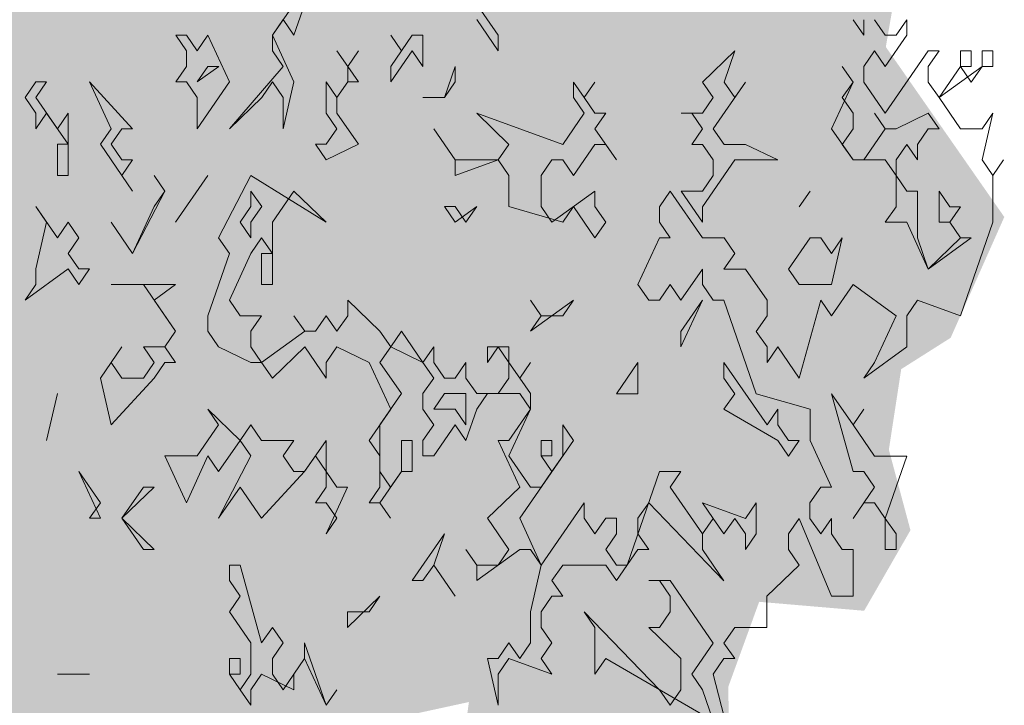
# Model space of a CAD drawing. Header units: metres. Extents: x -52 to 321, y -8 to 26.
# Tile 70 of 256: x -39.901 to -39.177, y 0.435 to 0.939. Entities that reach past the tile are written whole.
import ezdxf

# ---------------------------------------------------------------- set-up
doc = ezdxf.new("R2010")
doc.units = ezdxf.units.M
doc.header["$MEASUREMENT"] = 0
doc.layers.add('60 Pflanzen außen', color=7, linetype='Continuous')

# ---------------------------------------------------------------- blocks, each defined once
blk = doc.blocks.new('Sträucher 27[12]_1', base_point=(-39.87335, 0))
at = {"layer": '60 Pflanzen außen', "linetype": 'Continuous', "lineweight": 0, "true_color": 0xffffff}
h = blk.add_hatch(color=7, dxfattribs=at)
h.paths.add_polyline_path([(-40.04332, 0.00002), (-39.7955, -0.00001), (-39.76145, 0.08896), (-39.73422, 0.04622), (-39.6616, -0.00002), (-39.61394, 0.03963), (-39.54132, -0.00003), (-39.49365, 0.03633), (-39.50046, 0.06263), (-39.50726, 0.14482), (-39.47095, 0.15468), (-39.45505, 0.23686), (-39.40286, 0.23686), (-39.37789, 0.29931), (-39.38014, 0.44856), (-39.35744, 0.51102), (-39.28028, 0.50444), (-39.24623, 0.56361), (-39.26211, 0.62278), (-39.25303, 0.68195), (-39.21671, 0.70496), (-39.17726, 0.79372), (-39.26435, 0.91865), (-39.24392, 1.03699), (-39.26661, 1.07973), (-39.28475, 1.16192), (-39.34874, 1.27369), (-39.38959, 1.27041), (-39.41683, 1.20795), (-39.47357, 1.23426), (-39.45541, 1.29014), (-39.53483, 1.35589), (-39.60291, 1.36576), (-39.64604, 1.36248), (-39.70959, 1.2803), (-39.69824, 1.32632), (-39.68234, 1.42823), (-39.70276, 1.4882), (-39.77766, 1.44796), (-39.81851, 1.42496), (-39.85708, 1.48821), (-39.90021, 1.43811), (-39.94333, 1.37566), (-39.9388, 1.32635), (-39.92973, 1.24087), (-39.96378, 1.21129), (-39.98873, 1.29677), (-40.00234, 1.36909), (-40.03865, 1.34937), (-40.06817, 1.24417), (-40.09995, 1.15213), (-40.12718, 1.23103), (-40.1771, 1.24747), (-40.25881, 1.21132), (-40.28605, 1.11139), (-40.30421, 1.04235), (-40.39726, 1.0062), (-40.4109, 0.84183), (-40.46764, 0.77938), (-40.50623, 0.70706), (-40.54027, 0.65118), (-40.56031, 0.55256), (-40.49263, 0.50324), (-40.44497, 0.46378), (-40.3769, 0.41118), (-40.3247, 0.35858), (-40.29293, 0.31255), (-40.26117, 0.20078), (-40.18628, 0.22378), (-40.11139, 0.22706), (-40.07962, 0.19418), (-40.04558, 0.14158), (-40.06147, 0.06926)])
h.paths.add_polyline_path([(-39.70469, 0.2862), (-39.61617, 0.42754), (-39.57078, 0.4374), (-39.57759, 0.38809)], flags=0)
at = {"layer": '60 Pflanzen außen', "color": 8, "linetype": 'Continuous', "lineweight": 18}
for p, q in [((-39.68358, 0.97304), (-39.7152, 0.92726)), ((-39.69939, 0.92725), (-39.68358, 0.97304)), ((-39.54923, 0.92724), (-39.57294, 0.96159)), ((-39.7152, 0.92726), (-39.70729, 0.9387)), ((-39.70729, 0.9387), (-39.69939, 0.92725)), ((-39.56504, 0.93869), (-39.54924, 0.91579)), ((-39.28843, 0.93866), (-39.28053, 0.92721)), ((-39.28053, 0.92721), (-39.28053, 0.93866)), ((-39.26472, 0.92721), (-39.27263, 0.93866)), ((-39.24892, 0.93866), (-39.25682, 0.92721)), ((-39.24892, 0.92721), (-39.24892, 0.93866)), ((-39.77842, 0.92726), (-39.78633, 0.92726)), ((-39.78633, 0.92726), (-39.77842, 0.91581)), ((-39.77052, 0.91581), (-39.77842, 0.92726)), ((-39.76262, 0.92726), (-39.77052, 0.91581)), ((-39.74681, 0.89292), (-39.76262, 0.92726)), ((-39.7152, 0.92726), (-39.7152, 0.91581)), ((-39.6994, 0.89291), (-39.7152, 0.92726)), ((-39.62036, 0.9158), (-39.62826, 0.92725)), ((-39.62826, 0.92725), (-39.62036, 0.9158)), ((-39.61246, 0.92725), (-39.62036, 0.9158)), ((-39.60456, 0.92725), (-39.61246, 0.92725)), ((-39.60456, 0.90435), (-39.60456, 0.92725)), ((-39.54924, 0.91579), (-39.54923, 0.92724)), ((-39.26473, 0.90432), (-39.24892, 0.92721)), ((-39.25682, 0.92721), (-39.26472, 0.92721)), ((-39.77842, 0.91581), (-39.77842, 0.90437)), ((-39.7152, 0.91581), (-39.7073, 0.90436)), ((-39.66778, 0.9158), (-39.65988, 0.90436)), ((-39.65988, 0.90436), (-39.66778, 0.9158)), ((-39.65988, 0.90436), (-39.65197, 0.9158)), ((-39.65197, 0.9158), (-39.65988, 0.90436)), ((-39.62036, 0.9158), (-39.62827, 0.90435)), ((-39.62827, 0.8929), (-39.61246, 0.9158)), ((-39.61246, 0.9158), (-39.60456, 0.90435)), ((-39.37537, 0.91578), (-39.39908, 0.89288)), ((-39.38327, 0.89288), (-39.37537, 0.91578)), ((-39.28053, 0.90432), (-39.27263, 0.91577)), ((-39.27263, 0.91577), (-39.26473, 0.90432)), ((-39.23311, 0.91576), (-39.26473, 0.86997)), ((-39.23311, 0.90431), (-39.22521, 0.91576)), ((-39.22521, 0.91576), (-39.23311, 0.91576)), ((-39.2015, 0.91576), (-39.2094, 0.91576)), ((-39.2094, 0.91576), (-39.2094, 0.90431)), ((-39.2015, 0.90431), (-39.2015, 0.91576)), ((-39.18569, 0.91576), (-39.1936, 0.91576)), ((-39.1936, 0.91576), (-39.1936, 0.90431)), ((-39.1857, 0.90431), (-39.18569, 0.91576)), ((-39.77842, 0.90437), (-39.78633, 0.89292)), ((-39.76262, 0.90437), (-39.77052, 0.89292)), ((-39.77052, 0.89292), (-39.75472, 0.90436)), ((-39.75472, 0.90436), (-39.76262, 0.90437)), ((-39.7073, 0.90436), (-39.74682, 0.85857)), ((-39.65988, 0.90436), (-39.65988, 0.89291)), ((-39.65198, 0.89291), (-39.65988, 0.90436)), ((-39.62827, 0.90435), (-39.62827, 0.8929)), ((-39.58875, 0.88145), (-39.58085, 0.90435)), ((-39.58085, 0.90435), (-39.58085, 0.8929)), ((-39.28844, 0.89287), (-39.29634, 0.90432)), ((-39.29634, 0.90432), (-39.28844, 0.89287)), ((-39.28053, 0.89287), (-39.28053, 0.90432)), ((-39.23311, 0.89287), (-39.23311, 0.90431)), ((-39.22521, 0.88142), (-39.1936, 0.90431)), ((-39.2094, 0.90431), (-39.22521, 0.88142)), ((-39.2015, 0.89286), (-39.2094, 0.90431)), ((-39.2094, 0.90431), (-39.2015, 0.90431)), ((-39.1936, 0.90431), (-39.2015, 0.89286)), ((-39.1936, 0.90431), (-39.1857, 0.90431)), ((-39.88907, 0.89293), (-39.89697, 0.88148)), ((-39.88907, 0.88148), (-39.88117, 0.89293)), ((-39.88117, 0.89293), (-39.88907, 0.89293)), ((-39.81794, 0.85858), (-39.84955, 0.89293)), ((-39.84955, 0.89293), (-39.83375, 0.85858)), ((-39.78633, 0.89292), (-39.77843, 0.89292)), ((-39.77843, 0.89292), (-39.77052, 0.88147)), ((-39.77053, 0.85857), (-39.74681, 0.89292)), ((-39.72311, 0.88147), (-39.7152, 0.89291)), ((-39.7152, 0.89291), (-39.7073, 0.88146)), ((-39.7073, 0.85857), (-39.6994, 0.89291)), ((-39.66778, 0.88146), (-39.67569, 0.89291)), ((-39.67569, 0.89291), (-39.67569, 0.87001)), ((-39.65988, 0.89291), (-39.66778, 0.88146)), ((-39.66778, 0.88146), (-39.65988, 0.89291)), ((-39.65988, 0.89291), (-39.65198, 0.89291)), ((-39.58085, 0.8929), (-39.58875, 0.88145)), ((-39.49392, 0.89289), (-39.49392, 0.88144)), ((-39.48601, 0.88144), (-39.49392, 0.89289)), ((-39.48601, 0.88144), (-39.47811, 0.89289)), ((-39.47811, 0.89289), (-39.48601, 0.88144)), ((-39.39908, 0.89288), (-39.39118, 0.88143)), ((-39.39118, 0.85854), (-39.36747, 0.89288)), ((-39.37537, 0.88143), (-39.38327, 0.89288)), ((-39.36747, 0.89288), (-39.37537, 0.88143)), ((-39.28844, 0.89287), (-39.30425, 0.85853)), ((-39.29634, 0.88142), (-39.28844, 0.89287)), ((-39.26473, 0.86997), (-39.28053, 0.89287)), ((-39.22521, 0.88142), (-39.23311, 0.89287)), ((-39.89697, 0.88148), (-39.88907, 0.87003)), ((-39.87327, 0.85858), (-39.88907, 0.88148)), ((-39.77052, 0.88147), (-39.77053, 0.85857)), ((-39.74682, 0.85857), (-39.72311, 0.88147)), ((-39.7073, 0.88146), (-39.7073, 0.85857)), ((-39.66779, 0.87001), (-39.66778, 0.88146)), ((-39.58875, 0.88145), (-39.60456, 0.88145)), ((-39.60456, 0.88145), (-39.58875, 0.88145)), ((-39.49392, 0.88144), (-39.48601, 0.87)), ((-39.47811, 0.86999), (-39.48601, 0.88144)), ((-39.39118, 0.88143), (-39.39908, 0.86999)), ((-39.28844, 0.86998), (-39.29634, 0.88142)), ((-39.20941, 0.85852), (-39.22521, 0.88142)), ((-39.88907, 0.87003), (-39.88907, 0.85859)), ((-39.88907, 0.85859), (-39.88117, 0.87003)), ((-39.88117, 0.87003), (-39.86536, 0.84714)), ((-39.86536, 0.87003), (-39.87327, 0.85858)), ((-39.86537, 0.82424), (-39.86536, 0.87003)), ((-39.67569, 0.87001), (-39.66779, 0.85856)), ((-39.65198, 0.84712), (-39.66779, 0.87001)), ((-39.50182, 0.8471), (-39.56505, 0.87)), ((-39.56505, 0.87), (-39.54134, 0.8471)), ((-39.48601, 0.87), (-39.50182, 0.8471)), ((-39.47811, 0.85855), (-39.47021, 0.86999)), ((-39.47021, 0.86999), (-39.47811, 0.86999)), ((-39.39908, 0.86999), (-39.41489, 0.86999)), ((-39.41489, 0.86999), (-39.40698, 0.86999)), ((-39.40698, 0.86999), (-39.39908, 0.85854)), ((-39.28844, 0.85853), (-39.28844, 0.86998)), ((-39.26473, 0.85853), (-39.27263, 0.86997)), ((-39.27263, 0.86997), (-39.26473, 0.85853)), ((-39.23312, 0.86997), (-39.25683, 0.85853)), ((-39.22522, 0.85852), (-39.23312, 0.86997)), ((-39.1936, 0.83562), (-39.1857, 0.86997)), ((-39.1857, 0.86997), (-39.1936, 0.85852)), ((-39.83375, 0.85858), (-39.84165, 0.84713)), ((-39.83375, 0.84713), (-39.82585, 0.85858)), ((-39.82585, 0.85858), (-39.81794, 0.85858)), ((-39.66779, 0.85856), (-39.67569, 0.84712)), ((-39.58085, 0.83566), (-39.59666, 0.85856)), ((-39.59666, 0.85856), (-39.58085, 0.83566)), ((-39.46231, 0.83565), (-39.47811, 0.85855)), ((-39.39908, 0.85854), (-39.40699, 0.84709)), ((-39.38328, 0.84709), (-39.39118, 0.85854)), ((-39.30425, 0.85853), (-39.28844, 0.83563)), ((-39.29634, 0.84708), (-39.28844, 0.85853)), ((-39.26473, 0.85853), (-39.28054, 0.83563)), ((-39.25683, 0.85853), (-39.26473, 0.85853)), ((-39.24102, 0.84708), (-39.23312, 0.85852)), ((-39.23312, 0.85852), (-39.22522, 0.85852)), ((-39.1936, 0.85852), (-39.20941, 0.85852)), ((-39.86536, 0.84714), (-39.87327, 0.84714)), ((-39.87327, 0.84714), (-39.87327, 0.82424)), ((-39.84165, 0.84713), (-39.81795, 0.81279)), ((-39.82585, 0.83568), (-39.83375, 0.84713)), ((-39.67569, 0.84712), (-39.68359, 0.84712)), ((-39.68359, 0.84712), (-39.67569, 0.83567)), ((-39.67569, 0.83567), (-39.65198, 0.84712)), ((-39.54134, 0.8471), (-39.54924, 0.83566)), ((-39.49392, 0.8242), (-39.47811, 0.8471)), ((-39.47811, 0.8471), (-39.47021, 0.8471)), ((-39.47021, 0.8471), (-39.46231, 0.83565)), ((-39.40699, 0.84709), (-39.39908, 0.84709)), ((-39.39908, 0.84709), (-39.39118, 0.83564)), ((-39.36747, 0.84709), (-39.38328, 0.84709)), ((-39.34376, 0.83564), (-39.36747, 0.84709)), ((-39.28844, 0.83563), (-39.29634, 0.84708)), ((-39.25683, 0.83563), (-39.24893, 0.84708)), ((-39.24893, 0.84708), (-39.24102, 0.83563)), ((-39.24102, 0.83563), (-39.24102, 0.84708)), ((-39.82585, 0.82424), (-39.81795, 0.83568)), ((-39.81795, 0.83568), (-39.82585, 0.83568)), ((-39.58085, 0.83566), (-39.58086, 0.82421)), ((-39.58086, 0.82421), (-39.54924, 0.83566)), ((-39.54924, 0.83566), (-39.58085, 0.83566)), ((-39.54924, 0.83566), (-39.54134, 0.82421)), ((-39.51763, 0.82421), (-39.50973, 0.83565)), ((-39.50973, 0.83565), (-39.50182, 0.83565)), ((-39.50182, 0.83565), (-39.49392, 0.8242)), ((-39.39909, 0.8013), (-39.37538, 0.83564)), ((-39.39118, 0.83564), (-39.39118, 0.82419)), ((-39.37538, 0.83564), (-39.34376, 0.83564)), ((-39.28844, 0.83563), (-39.26473, 0.83563)), ((-39.28054, 0.83563), (-39.28844, 0.83563)), ((-39.26473, 0.83563), (-39.25683, 0.82418)), ((-39.25683, 0.82418), (-39.25683, 0.83563)), ((-39.1857, 0.82418), (-39.1936, 0.83562)), ((-39.1857, 0.82418), (-39.1778, 0.83562)), ((-39.1778, 0.83562), (-39.1857, 0.82418)), ((-39.87327, 0.82424), (-39.86537, 0.82424)), ((-39.81795, 0.81279), (-39.82585, 0.82424)), ((-39.79424, 0.81279), (-39.80214, 0.82423)), ((-39.80214, 0.82423), (-39.79424, 0.81279)), ((-39.76263, 0.82423), (-39.78634, 0.78989)), ((-39.78634, 0.78989), (-39.76263, 0.82423)), ((-39.73101, 0.82423), (-39.75473, 0.77844)), ((-39.6757, 0.78988), (-39.73101, 0.82423)), ((-39.54134, 0.82421), (-39.54134, 0.80131)), ((-39.51763, 0.80131), (-39.51763, 0.82421)), ((-39.39118, 0.82419), (-39.39909, 0.81275)), ((-39.25683, 0.82418), (-39.25683, 0.80129)), ((-39.24893, 0.81273), (-39.25683, 0.82418)), ((-39.18571, 0.78983), (-39.1857, 0.82418)), ((-39.79424, 0.81279), (-39.81795, 0.767)), ((-39.80214, 0.80134), (-39.79424, 0.81279)), ((-39.72311, 0.80133), (-39.73102, 0.81278)), ((-39.73102, 0.81278), (-39.73102, 0.80133)), ((-39.71521, 0.78988), (-39.6994, 0.81278)), ((-39.6994, 0.81278), (-39.6757, 0.78988)), ((-39.47812, 0.81276), (-39.50973, 0.78986)), ((-39.47812, 0.80131), (-39.47812, 0.81276)), ((-39.4307, 0.8013), (-39.4228, 0.81275)), ((-39.4228, 0.81275), (-39.39909, 0.7784)), ((-39.39909, 0.81275), (-39.41489, 0.81275)), ((-39.41489, 0.81275), (-39.39909, 0.78985)), ((-39.32006, 0.81274), (-39.32796, 0.80129)), ((-39.32796, 0.80129), (-39.32006, 0.81274)), ((-39.24103, 0.81273), (-39.24893, 0.81273)), ((-39.24103, 0.77839), (-39.24103, 0.81273)), ((-39.21732, 0.80128), (-39.22522, 0.81273)), ((-39.22522, 0.81273), (-39.22522, 0.78984)), ((-39.87327, 0.77845), (-39.88908, 0.80135)), ((-39.88908, 0.80135), (-39.88118, 0.7899)), ((-39.81795, 0.767), (-39.80214, 0.80134)), ((-39.73102, 0.80133), (-39.73892, 0.78988)), ((-39.73102, 0.78988), (-39.72311, 0.80133)), ((-39.58086, 0.80132), (-39.58876, 0.80132)), ((-39.58876, 0.80132), (-39.58086, 0.78987)), ((-39.58086, 0.78987), (-39.56505, 0.80132)), ((-39.57296, 0.78987), (-39.58086, 0.80132)), ((-39.56505, 0.80132), (-39.57296, 0.78987)), ((-39.54134, 0.80131), (-39.50183, 0.78986)), ((-39.50973, 0.78986), (-39.51763, 0.80131)), ((-39.50183, 0.78986), (-39.49392, 0.80131)), ((-39.49392, 0.80131), (-39.47812, 0.77841)), ((-39.47022, 0.78986), (-39.47812, 0.80131)), ((-39.4307, 0.78986), (-39.4307, 0.8013)), ((-39.39909, 0.78985), (-39.39909, 0.8013)), ((-39.25683, 0.80129), (-39.26474, 0.78984)), ((-39.21732, 0.78983), (-39.20941, 0.80128)), ((-39.20941, 0.80128), (-39.21732, 0.80128)), ((-39.88118, 0.7899), (-39.88908, 0.75556)), ((-39.86537, 0.7899), (-39.87327, 0.77845)), ((-39.85747, 0.77845), (-39.86537, 0.7899)), ((-39.81795, 0.767), (-39.83376, 0.78989)), ((-39.83376, 0.78989), (-39.81795, 0.767)), ((-39.73892, 0.78988), (-39.73102, 0.77844)), ((-39.73102, 0.77844), (-39.73102, 0.78988)), ((-39.71522, 0.74409), (-39.71521, 0.78988)), ((-39.47812, 0.77841), (-39.47022, 0.78986)), ((-39.4228, 0.77841), (-39.4307, 0.78986)), ((-39.26474, 0.78984), (-39.24893, 0.78984)), ((-39.24893, 0.78984), (-39.23313, 0.75549)), ((-39.22522, 0.78984), (-39.21732, 0.78983)), ((-39.20942, 0.77839), (-39.21732, 0.78983)), ((-39.21732, 0.78983), (-39.20942, 0.77839)), ((-39.20942, 0.72115), (-39.18571, 0.78983)), ((-39.86537, 0.767), (-39.85747, 0.77845)), ((-39.75473, 0.77844), (-39.74683, 0.76699)), ((-39.73102, 0.76699), (-39.72312, 0.77844)), ((-39.72312, 0.77844), (-39.71521, 0.76699)), ((-39.44651, 0.74407), (-39.4307, 0.77841)), ((-39.4307, 0.77841), (-39.4228, 0.77841)), ((-39.39909, 0.7784), (-39.38328, 0.7784)), ((-39.38328, 0.7784), (-39.37538, 0.76695)), ((-39.32006, 0.7784), (-39.33587, 0.7555)), ((-39.31216, 0.7784), (-39.32006, 0.7784)), ((-39.30425, 0.76695), (-39.31216, 0.7784)), ((-39.30426, 0.74405), (-39.29635, 0.77839)), ((-39.29635, 0.77839), (-39.30425, 0.76695)), ((-39.23313, 0.75549), (-39.24103, 0.77839)), ((-39.23313, 0.75549), (-39.20151, 0.77839)), ((-39.20942, 0.77839), (-39.23313, 0.75549)), ((-39.20151, 0.77839), (-39.20942, 0.77839)), ((-39.85747, 0.75555), (-39.86537, 0.767)), ((-39.74683, 0.76699), (-39.76264, 0.7212)), ((-39.74683, 0.73265), (-39.73102, 0.76699)), ((-39.71521, 0.76699), (-39.72312, 0.76699)), ((-39.72312, 0.76699), (-39.72312, 0.74409)), ((-39.37538, 0.76695), (-39.38329, 0.75551)), ((-39.89699, 0.73266), (-39.86537, 0.75555)), ((-39.88908, 0.75556), (-39.88908, 0.74411)), ((-39.86537, 0.75555), (-39.85747, 0.7441)), ((-39.85747, 0.7441), (-39.84957, 0.75555)), ((-39.84957, 0.75555), (-39.85747, 0.75555)), ((-39.39909, 0.75551), (-39.4149, 0.73261)), ((-39.39909, 0.74406), (-39.39909, 0.75551)), ((-39.38329, 0.75551), (-39.36748, 0.75551)), ((-39.36748, 0.75551), (-39.35168, 0.73261)), ((-39.33587, 0.7555), (-39.32797, 0.74405)), ((-39.88908, 0.74411), (-39.89699, 0.73266)), ((-39.78634, 0.7441), (-39.83376, 0.7441)), ((-39.83376, 0.7441), (-39.81005, 0.7441)), ((-39.81005, 0.7441), (-39.78635, 0.70975)), ((-39.80215, 0.73265), (-39.78634, 0.7441)), ((-39.72312, 0.74409), (-39.71522, 0.74409)), ((-39.43861, 0.73262), (-39.44651, 0.74407)), ((-39.4228, 0.74406), (-39.43071, 0.73262)), ((-39.4149, 0.73261), (-39.4228, 0.74406)), ((-39.39119, 0.73261), (-39.39909, 0.74406)), ((-39.32797, 0.74405), (-39.30426, 0.74405)), ((-39.30426, 0.72116), (-39.28845, 0.74405)), ((-39.28845, 0.74405), (-39.25684, 0.72115)), ((-39.78635, 0.70975), (-39.80215, 0.73265)), ((-39.73893, 0.7212), (-39.74683, 0.73265)), ((-39.63619, 0.70974), (-39.6599, 0.73264)), ((-39.6599, 0.73264), (-39.6599, 0.72119)), ((-39.52555, 0.70973), (-39.49393, 0.73262)), ((-39.51764, 0.72118), (-39.52554, 0.73263)), ((-39.52554, 0.73263), (-39.51764, 0.72118)), ((-39.49393, 0.73262), (-39.50184, 0.72118)), ((-39.43071, 0.73262), (-39.43861, 0.73262)), ((-39.4149, 0.69827), (-39.39909, 0.73261)), ((-39.39909, 0.73261), (-39.4149, 0.70972)), ((-39.38329, 0.73261), (-39.39119, 0.73261)), ((-39.35959, 0.66392), (-39.38329, 0.73261)), ((-39.35168, 0.73261), (-39.35168, 0.72116)), ((-39.32797, 0.67537), (-39.31216, 0.73261)), ((-39.31216, 0.73261), (-39.30426, 0.72116)), ((-39.24894, 0.72115), (-39.24103, 0.7326)), ((-39.24103, 0.7326), (-39.20942, 0.72115)), ((-39.76264, 0.7212), (-39.76264, 0.70975)), ((-39.72312, 0.7212), (-39.73893, 0.7212)), ((-39.73103, 0.70975), (-39.72312, 0.7212)), ((-39.69151, 0.70975), (-39.69941, 0.72119)), ((-39.69941, 0.72119), (-39.69151, 0.70975)), ((-39.6757, 0.72119), (-39.68361, 0.70975)), ((-39.6678, 0.70974), (-39.6757, 0.72119)), ((-39.6599, 0.72119), (-39.6678, 0.70974)), ((-39.51764, 0.72118), (-39.52555, 0.70973)), ((-39.50184, 0.72118), (-39.51764, 0.72118)), ((-39.35168, 0.72116), (-39.35958, 0.70971)), ((-39.25684, 0.72115), (-39.27265, 0.68681)), ((-39.24894, 0.69826), (-39.24894, 0.72115)), ((-39.78635, 0.70975), (-39.79425, 0.69831)), ((-39.79425, 0.69831), (-39.78635, 0.70975)), ((-39.76264, 0.70975), (-39.75474, 0.6983)), ((-39.73103, 0.6983), (-39.73103, 0.70975)), ((-39.69151, 0.70975), (-39.72312, 0.68685)), ((-39.68361, 0.70975), (-39.69151, 0.70975)), ((-39.62829, 0.69829), (-39.63619, 0.70974)), ((-39.62038, 0.70974), (-39.62829, 0.69829)), ((-39.60458, 0.68684), (-39.62038, 0.70974)), ((-39.4149, 0.70972), (-39.4149, 0.69827)), ((-39.35958, 0.70971), (-39.35168, 0.69827)), ((-39.82586, 0.69831), (-39.84167, 0.67542)), ((-39.83377, 0.68686), (-39.82586, 0.69831)), ((-39.79425, 0.69831), (-39.81006, 0.69831)), ((-39.81006, 0.69831), (-39.80215, 0.68686)), ((-39.78635, 0.68686), (-39.79425, 0.69831)), ((-39.75474, 0.6983), (-39.73103, 0.68685)), ((-39.72312, 0.68685), (-39.73103, 0.6983)), ((-39.71522, 0.6754), (-39.69151, 0.6983)), ((-39.69151, 0.6983), (-39.67571, 0.6754)), ((-39.67571, 0.68685), (-39.6678, 0.6983)), ((-39.6678, 0.6983), (-39.64409, 0.68685)), ((-39.63619, 0.68684), (-39.62829, 0.69829)), ((-39.62829, 0.69829), (-39.60458, 0.68684)), ((-39.59667, 0.69829), (-39.60458, 0.68684)), ((-39.59668, 0.68684), (-39.59667, 0.69829)), ((-39.54135, 0.69828), (-39.55716, 0.69829)), ((-39.55716, 0.69829), (-39.55716, 0.68684)), ((-39.55716, 0.68684), (-39.54926, 0.69828)), ((-39.54926, 0.69828), (-39.54135, 0.68684)), ((-39.54135, 0.68684), (-39.54135, 0.69828)), ((-39.35168, 0.69827), (-39.35168, 0.68682)), ((-39.35168, 0.68682), (-39.34378, 0.69826)), ((-39.34378, 0.69826), (-39.32797, 0.67537)), ((-39.28055, 0.67536), (-39.24894, 0.69826)), ((-39.82587, 0.67542), (-39.83377, 0.68686)), ((-39.80215, 0.68686), (-39.81006, 0.67541)), ((-39.80216, 0.67541), (-39.79425, 0.68686)), ((-39.79425, 0.68686), (-39.78635, 0.68686)), ((-39.73103, 0.68685), (-39.72312, 0.68685)), ((-39.72312, 0.68685), (-39.71522, 0.6754)), ((-39.67571, 0.6754), (-39.67571, 0.68685)), ((-39.64409, 0.68685), (-39.62829, 0.6525)), ((-39.62039, 0.66395), (-39.63619, 0.68684)), ((-39.60458, 0.68684), (-39.59668, 0.67539)), ((-39.58877, 0.67539), (-39.59668, 0.68684)), ((-39.57297, 0.68684), (-39.58087, 0.67539)), ((-39.57297, 0.67539), (-39.57297, 0.68684)), ((-39.53345, 0.67539), (-39.54135, 0.68684)), ((-39.54135, 0.68684), (-39.54135, 0.67539)), ((-39.53345, 0.67539), (-39.52555, 0.68683)), ((-39.52555, 0.68683), (-39.53345, 0.67539)), ((-39.44652, 0.68683), (-39.46233, 0.66393)), ((-39.44652, 0.66393), (-39.44652, 0.68683)), ((-39.35168, 0.64103), (-39.38329, 0.68682)), ((-39.38329, 0.68682), (-39.38329, 0.67537)), ((-39.27265, 0.68681), (-39.28055, 0.67536)), ((-39.84167, 0.67542), (-39.83377, 0.64107)), ((-39.83377, 0.64107), (-39.80216, 0.67541)), ((-39.81006, 0.67541), (-39.82587, 0.67542)), ((-39.59668, 0.67539), (-39.60458, 0.66395)), ((-39.58087, 0.67539), (-39.58877, 0.67539)), ((-39.56507, 0.66394), (-39.57297, 0.67539)), ((-39.54135, 0.67539), (-39.54926, 0.66394)), ((-39.52555, 0.66394), (-39.53345, 0.67539)), ((-39.38329, 0.67537), (-39.37539, 0.66392)), ((-39.87328, 0.66397), (-39.88119, 0.62963)), ((-39.88119, 0.62963), (-39.87328, 0.66397)), ((-39.63619, 0.64105), (-39.62039, 0.66395)), ((-39.60458, 0.66395), (-39.60458, 0.6525)), ((-39.58877, 0.66394), (-39.59668, 0.6525)), ((-39.57297, 0.66394), (-39.58877, 0.66394)), ((-39.57297, 0.64105), (-39.57297, 0.66394)), ((-39.56507, 0.65249), (-39.55716, 0.66394)), ((-39.54926, 0.66394), (-39.56507, 0.66394)), ((-39.55716, 0.66394), (-39.53345, 0.66394)), ((-39.53345, 0.66394), (-39.52555, 0.65249)), ((-39.52555, 0.65249), (-39.52555, 0.66394)), ((-39.46233, 0.66393), (-39.44652, 0.66393)), ((-39.37539, 0.66392), (-39.3833, 0.65248)), ((-39.32007, 0.65247), (-39.35959, 0.66392)), ((-39.28846, 0.64102), (-39.30426, 0.66392)), ((-39.30426, 0.66392), (-39.28846, 0.60668)), ((-39.73894, 0.62962), (-39.76264, 0.65251)), ((-39.76264, 0.65251), (-39.75474, 0.64107)), ((-39.62829, 0.6525), (-39.6441, 0.62961)), ((-39.60458, 0.6525), (-39.59668, 0.64105)), ((-39.59668, 0.6525), (-39.58087, 0.6525)), ((-39.58087, 0.6525), (-39.57297, 0.64105)), ((-39.57297, 0.6296), (-39.56507, 0.65249)), ((-39.52555, 0.65249), (-39.54136, 0.6296)), ((-39.54136, 0.61815), (-39.52555, 0.65249)), ((-39.3833, 0.65248), (-39.34378, 0.62958)), ((-39.34378, 0.65247), (-39.35168, 0.64103)), ((-39.34378, 0.64103), (-39.34378, 0.65247)), ((-39.32007, 0.62958), (-39.32007, 0.65247)), ((-39.28846, 0.64102), (-39.28056, 0.65247)), ((-39.28056, 0.65247), (-39.28846, 0.64102)), ((-39.75474, 0.64107), (-39.77055, 0.61817)), ((-39.73103, 0.64106), (-39.73894, 0.62962)), ((-39.72313, 0.62961), (-39.73103, 0.64106)), ((-39.6362, 0.60671), (-39.63619, 0.64105)), ((-39.59668, 0.64105), (-39.60458, 0.6296)), ((-39.59668, 0.61815), (-39.58087, 0.64105)), ((-39.58087, 0.64105), (-39.57297, 0.6296)), ((-39.50184, 0.64104), (-39.50185, 0.61815)), ((-39.49394, 0.62959), (-39.50184, 0.64104)), ((-39.33588, 0.62958), (-39.34378, 0.64103)), ((-39.27266, 0.61812), (-39.28846, 0.64102)), ((-39.75474, 0.60672), (-39.73894, 0.62962)), ((-39.73894, 0.62962), (-39.73103, 0.61817)), ((-39.69942, 0.62961), (-39.72313, 0.62961)), ((-39.70732, 0.61816), (-39.69942, 0.62961)), ((-39.67571, 0.62961), (-39.69152, 0.60672)), ((-39.67571, 0.60671), (-39.67571, 0.62961)), ((-39.6441, 0.62961), (-39.6362, 0.61816)), ((-39.61249, 0.6296), (-39.62039, 0.6296)), ((-39.62039, 0.6296), (-39.62039, 0.60671)), ((-39.61249, 0.60671), (-39.61249, 0.6296)), ((-39.60458, 0.6296), (-39.60458, 0.61816)), ((-39.54136, 0.6296), (-39.54926, 0.6296)), ((-39.54926, 0.6296), (-39.53346, 0.59525)), ((-39.53346, 0.57236), (-39.49394, 0.62959)), ((-39.50975, 0.62959), (-39.51765, 0.62959)), ((-39.51765, 0.62959), (-39.51765, 0.61815)), ((-39.50975, 0.61815), (-39.50975, 0.62959)), ((-39.34378, 0.62958), (-39.33588, 0.61813)), ((-39.33588, 0.61813), (-39.32798, 0.62958)), ((-39.32798, 0.62958), (-39.33588, 0.62958)), ((-39.30427, 0.59523), (-39.32007, 0.62958)), ((-39.77055, 0.61817), (-39.79426, 0.61817)), ((-39.79426, 0.61817), (-39.77846, 0.58383)), ((-39.77846, 0.58383), (-39.76265, 0.61817)), ((-39.76265, 0.61817), (-39.75474, 0.60672)), ((-39.73103, 0.61817), (-39.75475, 0.57238)), ((-39.69942, 0.60672), (-39.70732, 0.61816)), ((-39.69152, 0.60672), (-39.68362, 0.61816)), ((-39.68362, 0.61816), (-39.67571, 0.60671)), ((-39.6362, 0.61816), (-39.6362, 0.59526)), ((-39.60458, 0.61816), (-39.59668, 0.61815)), ((-39.52556, 0.59525), (-39.54136, 0.61815)), ((-39.50975, 0.6067), (-39.51765, 0.61815)), ((-39.51765, 0.61815), (-39.50975, 0.61815)), ((-39.51765, 0.61815), (-39.50975, 0.6067)), ((-39.50185, 0.61815), (-39.50975, 0.6067)), ((-39.24895, 0.61812), (-39.27266, 0.61812)), ((-39.26476, 0.57233), (-39.24895, 0.61812)), ((-39.84168, 0.57239), (-39.85748, 0.60673)), ((-39.85748, 0.60673), (-39.84168, 0.58383)), ((-39.72314, 0.57238), (-39.69152, 0.60672)), ((-39.69152, 0.60672), (-39.69942, 0.60672)), ((-39.67571, 0.60671), (-39.67571, 0.59527)), ((-39.66781, 0.59527), (-39.67571, 0.60671)), ((-39.6362, 0.58381), (-39.62039, 0.60671)), ((-39.6283, 0.59526), (-39.6362, 0.60671)), ((-39.62039, 0.60671), (-39.6283, 0.59526)), ((-39.62039, 0.60671), (-39.61249, 0.60671)), ((-39.50975, 0.6067), (-39.51765, 0.59525)), ((-39.43072, 0.60669), (-39.45443, 0.53801)), ((-39.41491, 0.60669), (-39.43072, 0.60669)), ((-39.42282, 0.59524), (-39.41491, 0.60669)), ((-39.28846, 0.60668), (-39.28056, 0.60668)), ((-39.28056, 0.60668), (-39.27266, 0.59523)), ((-39.82588, 0.57239), (-39.80216, 0.59528)), ((-39.81007, 0.59528), (-39.82588, 0.57239)), ((-39.80216, 0.59528), (-39.81007, 0.59528)), ((-39.75475, 0.57238), (-39.73894, 0.59527)), ((-39.73894, 0.59527), (-39.72314, 0.57238)), ((-39.67571, 0.59527), (-39.68362, 0.58382)), ((-39.67572, 0.56092), (-39.65991, 0.59526)), ((-39.65991, 0.59526), (-39.66781, 0.59527)), ((-39.6362, 0.59526), (-39.6441, 0.58382)), ((-39.53346, 0.59525), (-39.55717, 0.57236)), ((-39.51765, 0.59525), (-39.52556, 0.59525)), ((-39.39911, 0.5609), (-39.42282, 0.59524)), ((-39.32008, 0.58378), (-39.31217, 0.59523)), ((-39.31217, 0.59523), (-39.30427, 0.59523)), ((-39.27266, 0.59523), (-39.28847, 0.57233)), ((-39.84168, 0.58383), (-39.84958, 0.57239)), ((-39.68362, 0.58382), (-39.67572, 0.58382)), ((-39.67572, 0.58382), (-39.66781, 0.57237)), ((-39.6441, 0.58382), (-39.6362, 0.58381)), ((-39.6362, 0.58381), (-39.6283, 0.57237)), ((-39.6283, 0.57237), (-39.6362, 0.58381)), ((-39.48604, 0.5838), (-39.51766, 0.53801)), ((-39.48604, 0.57235), (-39.48604, 0.5838)), ((-39.44653, 0.57235), (-39.43862, 0.5838)), ((-39.43862, 0.5838), (-39.38331, 0.52655)), ((-39.3675, 0.57234), (-39.39911, 0.58379)), ((-39.39911, 0.58379), (-39.39121, 0.57234)), ((-39.35959, 0.58379), (-39.3675, 0.57234)), ((-39.3596, 0.56089), (-39.35959, 0.58379)), ((-39.32008, 0.57234), (-39.32008, 0.58378)), ((-39.28847, 0.57233), (-39.28056, 0.58378)), ((-39.28056, 0.58378), (-39.27266, 0.58378)), ((-39.27266, 0.58378), (-39.26476, 0.57233)), ((-39.84958, 0.57239), (-39.84168, 0.57239)), ((-39.82588, 0.57239), (-39.81007, 0.54949)), ((-39.80217, 0.54949), (-39.82588, 0.57239)), ((-39.66781, 0.57237), (-39.67572, 0.56092)), ((-39.55717, 0.57236), (-39.54137, 0.54946)), ((-39.51766, 0.53801), (-39.53346, 0.57236)), ((-39.47814, 0.5609), (-39.48604, 0.57235)), ((-39.47024, 0.57235), (-39.47814, 0.5609)), ((-39.46233, 0.57235), (-39.47024, 0.57235)), ((-39.46234, 0.5609), (-39.46233, 0.57235)), ((-39.44653, 0.5609), (-39.44653, 0.57235)), ((-39.39911, 0.5609), (-39.39121, 0.57234)), ((-39.39121, 0.57234), (-39.39911, 0.5609)), ((-39.39121, 0.57234), (-39.3833, 0.5609)), ((-39.3833, 0.5609), (-39.3754, 0.57234)), ((-39.3754, 0.57234), (-39.3675, 0.56089)), ((-39.33589, 0.56089), (-39.32798, 0.57234)), ((-39.32798, 0.57234), (-39.30428, 0.5151)), ((-39.31218, 0.56089), (-39.32008, 0.57234)), ((-39.30427, 0.57234), (-39.31218, 0.56089)), ((-39.30427, 0.56089), (-39.30427, 0.57234)), ((-39.26476, 0.57233), (-39.26476, 0.54944)), ((-39.25686, 0.56088), (-39.26476, 0.57233)), ((-39.58878, 0.56091), (-39.6125, 0.52657)), ((-39.59669, 0.53802), (-39.58878, 0.56091)), ((-39.47024, 0.54946), (-39.46234, 0.5609)), ((-39.43863, 0.54945), (-39.44653, 0.5609)), ((-39.39911, 0.54945), (-39.39911, 0.5609)), ((-39.3675, 0.56089), (-39.3675, 0.54945)), ((-39.3675, 0.54945), (-39.3596, 0.56089)), ((-39.33589, 0.54944), (-39.33589, 0.56089)), ((-39.29637, 0.54944), (-39.30427, 0.56089)), ((-39.25686, 0.54944), (-39.25686, 0.56088)), ((-39.81007, 0.54949), (-39.80217, 0.54949)), ((-39.56508, 0.53802), (-39.57298, 0.54947)), ((-39.57298, 0.54947), (-39.56508, 0.53802)), ((-39.56508, 0.52657), (-39.53346, 0.54946)), ((-39.54137, 0.54946), (-39.54927, 0.53802)), ((-39.53346, 0.54946), (-39.52556, 0.54946)), ((-39.52556, 0.54946), (-39.51766, 0.53801)), ((-39.46234, 0.53801), (-39.47024, 0.54946)), ((-39.46234, 0.52656), (-39.44653, 0.54945)), ((-39.44653, 0.54945), (-39.43863, 0.54945)), ((-39.38331, 0.52655), (-39.39911, 0.54945)), ((-39.32799, 0.53799), (-39.33589, 0.54944)), ((-39.28847, 0.54944), (-39.29637, 0.54944)), ((-39.28847, 0.51509), (-39.28847, 0.54944)), ((-39.26476, 0.54944), (-39.25686, 0.54944)), ((-39.73894, 0.53803), (-39.74685, 0.53803)), ((-39.74685, 0.53803), (-39.74685, 0.52659)), ((-39.72314, 0.48079), (-39.73894, 0.53803)), ((-39.60459, 0.52657), (-39.59669, 0.53802)), ((-39.59669, 0.53802), (-39.58089, 0.51512)), ((-39.58089, 0.51512), (-39.59669, 0.53802)), ((-39.54927, 0.53802), (-39.56508, 0.53802)), ((-39.56508, 0.53802), (-39.56508, 0.52657)), ((-39.51766, 0.53801), (-39.52557, 0.50367)), ((-39.50976, 0.52656), (-39.50185, 0.53801)), ((-39.50185, 0.53801), (-39.47024, 0.53801)), ((-39.47024, 0.53801), (-39.46234, 0.52656)), ((-39.45443, 0.53801), (-39.46234, 0.53801)), ((-39.3517, 0.5151), (-39.32799, 0.53799)), ((-39.74685, 0.52659), (-39.73895, 0.51514)), ((-39.6125, 0.52657), (-39.60459, 0.52657)), ((-39.50185, 0.51512), (-39.50976, 0.52656)), ((-39.42282, 0.52656), (-39.43863, 0.52656)), ((-39.43863, 0.52656), (-39.43073, 0.52656)), ((-39.43073, 0.52656), (-39.42282, 0.51511)), ((-39.39122, 0.48076), (-39.42282, 0.52656)), ((-39.73895, 0.51514), (-39.74685, 0.50369)), ((-39.65992, 0.49223), (-39.63621, 0.51513)), ((-39.63621, 0.51513), (-39.64411, 0.50368)), ((-39.51766, 0.50367), (-39.50976, 0.51512)), ((-39.50976, 0.51512), (-39.50185, 0.51512)), ((-39.42282, 0.51511), (-39.42283, 0.50366)), ((-39.3517, 0.49221), (-39.3517, 0.5151)), ((-39.30428, 0.5151), (-39.28847, 0.51509)), ((-39.74685, 0.50369), (-39.73105, 0.48079)), ((-39.65992, 0.50368), (-39.65992, 0.49223)), ((-39.64411, 0.50368), (-39.65992, 0.50368)), ((-39.52557, 0.50367), (-39.52557, 0.48077)), ((-39.51766, 0.49222), (-39.51766, 0.50367)), ((-39.43073, 0.44642), (-39.48605, 0.50367)), ((-39.48605, 0.50367), (-39.47815, 0.49222)), ((-39.42283, 0.50366), (-39.43073, 0.49221)), ((-39.71524, 0.49224), (-39.72314, 0.48079)), ((-39.70734, 0.48079), (-39.71524, 0.49224)), ((-39.50976, 0.48077), (-39.51766, 0.49222)), ((-39.47815, 0.49222), (-39.47815, 0.45787)), ((-39.43073, 0.49221), (-39.43863, 0.49221)), ((-39.43863, 0.49221), (-39.41493, 0.46932)), ((-39.38331, 0.48076), (-39.37541, 0.49221)), ((-39.37541, 0.49221), (-39.3517, 0.49221)), ((-39.73105, 0.48079), (-39.73105, 0.4579)), ((-39.71524, 0.46934), (-39.70734, 0.48079)), ((-39.67573, 0.435), (-39.69153, 0.48079)), ((-39.69153, 0.48079), (-39.69153, 0.46934)), ((-39.54137, 0.48078), (-39.54928, 0.46933)), ((-39.53347, 0.46933), (-39.54137, 0.48078)), ((-39.52557, 0.48077), (-39.53347, 0.46933)), ((-39.51767, 0.46933), (-39.50976, 0.48077)), ((-39.40702, 0.45787), (-39.39122, 0.48076)), ((-39.37541, 0.46931), (-39.38331, 0.48076)), ((-39.74685, 0.46935), (-39.74686, 0.4579)), ((-39.73895, 0.46935), (-39.74685, 0.46935)), ((-39.73895, 0.4579), (-39.73895, 0.46935)), ((-39.71524, 0.4579), (-39.71524, 0.46934)), ((-39.69153, 0.46934), (-39.70734, 0.44645)), ((-39.69944, 0.4579), (-39.69153, 0.46934)), ((-39.69153, 0.46934), (-39.67573, 0.435)), ((-39.54928, 0.46933), (-39.55718, 0.46933)), ((-39.55718, 0.46933), (-39.54928, 0.43499)), ((-39.54928, 0.45788), (-39.54137, 0.46933)), ((-39.54137, 0.46933), (-39.50976, 0.45788)), ((-39.50976, 0.45788), (-39.51767, 0.46933)), ((-39.47815, 0.45787), (-39.47025, 0.46932)), ((-39.47025, 0.46932), (-39.39122, 0.42352)), ((-39.41493, 0.46932), (-39.41493, 0.44642)), ((-39.39122, 0.45787), (-39.38331, 0.46931)), ((-39.38331, 0.46931), (-39.37541, 0.46931)), ((-39.8496, 0.45791), (-39.8733, 0.45791)), ((-39.8733, 0.45791), (-39.8496, 0.45791)), ((-39.73895, 0.44645), (-39.74686, 0.4579)), ((-39.74686, 0.4579), (-39.73895, 0.4579)), ((-39.74686, 0.4579), (-39.73895, 0.44645)), ((-39.73105, 0.4579), (-39.73895, 0.44645)), ((-39.73105, 0.44645), (-39.72315, 0.4579)), ((-39.72315, 0.4579), (-39.69944, 0.44645)), ((-39.70734, 0.44645), (-39.71524, 0.4579)), ((-39.69944, 0.44645), (-39.69944, 0.4579)), ((-39.54928, 0.43499), (-39.54928, 0.45788)), ((-39.39912, 0.44642), (-39.40702, 0.45787)), ((-39.36752, 0.36628), (-39.39122, 0.45787)), ((-39.73895, 0.44645), (-39.73105, 0.435)), ((-39.73105, 0.435), (-39.73105, 0.44645)), ((-39.67573, 0.435), (-39.66783, 0.44644)), ((-39.66783, 0.44644), (-39.67573, 0.435)), ((-39.42283, 0.43497), (-39.43073, 0.44642)), ((-39.41493, 0.44642), (-39.42283, 0.43497)), ((-39.39122, 0.42352), (-39.39912, 0.44642))]:
    blk.add_line(p, q, dxfattribs=at)

msp = doc.modelspace()

# ---------------------------------------------------------------- block references
at = {"layer": '60 Pflanzen außen', "color": 8, "linetype": 'Continuous', "lineweight": 18}
msp.add_blockref('Sträucher 27[12]_1', (-39.87335, 0), dxfattribs=at)

doc.saveas('drawing.dxf')
